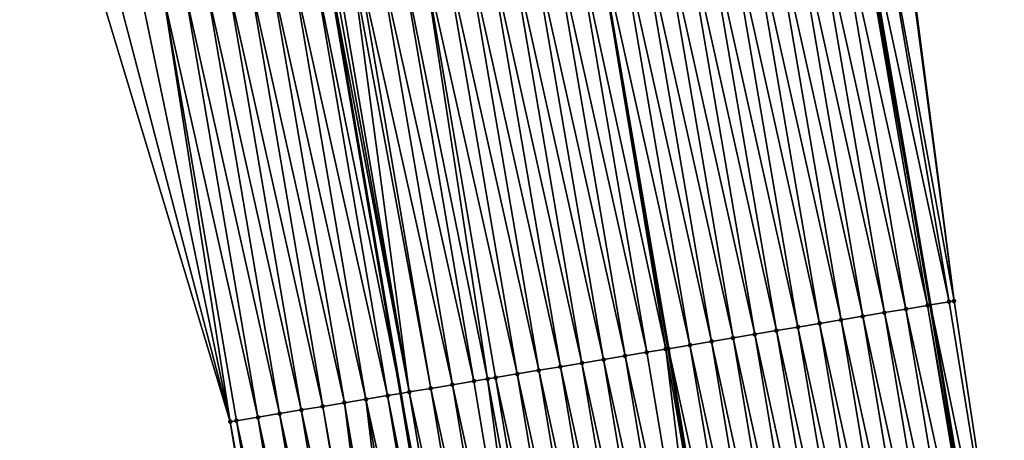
# Model space of a CAD drawing. Header units: feet. Extents: x 2017353 to 2024169, y 808050 to 818690.
# Tile 113 of 256: x 2023532 to 2023577, y 812552 to 812571. Entities that reach past the tile are written whole.
import ezdxf

# ---------------------------------------------------------------- set-up
doc = ezdxf.new("R2010")
doc.units = ezdxf.units.FT
doc.header["$MEASUREMENT"] = 0
for name, color, linetype, lineweight in [('EP_Travel Lane', 172, 'Continuous', 53), ('SB-Road Shots', 141, 'Continuous', 100), ('SB-Road X-Section', 40, 'Continuous', 13), ('STRIPING', 60, 'Continuous', 53)]:
    doc.layers.add(name, color=color, linetype=linetype, lineweight=lineweight)
doc.layers.add('I-77-MM15-17_SB-Surface-BORDER', color=7, linetype='Continuous')
doc.layers.add('I-77-MM15-17_SB-Surface-TIN', color=7, linetype='Continuous')

msp = doc.modelspace()

# ---------------------------------------------------------------- linework, layer by layer
at = {"layer": 'EP_Travel Lane'}
for points in [[(2023596.284518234, 812399.1625808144, 339.4576431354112), (2023593.904532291, 812419.0204368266, 339.4952934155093), (2023591.210723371, 812439.0790463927, 339.5529720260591), (2023588.442235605, 812458.8865119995, 339.5717029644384), (2023585.609785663, 812478.810821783, 339.5495126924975), (2023582.639601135, 812498.5889088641, 339.4654382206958), (2023579.669412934, 812518.3670203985, 339.3932649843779), (2023576.432201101, 812538.3036264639, 339.2930515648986), (2023573.141585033, 812558.0307370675, 339.1721638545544), (2023569.728826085, 812577.9546632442, 339.075669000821), (2023566.093195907, 812597.6213426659, 339.0043168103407), (2023562.457581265, 812617.2879380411, 338.9168005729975), (2023558.563608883, 812637.0933242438, 338.7898553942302), (2023554.625943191, 812656.7013114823, 338.6366287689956), (2023550.542675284, 812676.5231363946, 338.5475239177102), (2023546.219642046, 812696.0501944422, 338.4700102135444), (2023541.896591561, 812715.5773303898, 338.4080457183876), (2023537.138094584, 812735.3533929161, 338.285376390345), (2023532.344277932, 812754.7695084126, 338.0841325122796), (2023527.452835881, 812774.3069496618, 337.8647472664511), (2023522.426846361, 812793.6640726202, 337.6506406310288)], [(2023571.934358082, 812396.2461588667, 337.8023952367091), (2023569.554370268, 812416.1040304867, 337.8267481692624), (2023566.92628622, 812435.6833131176, 337.8312985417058), (2023564.15608299, 812455.4905288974, 337.8113368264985), (2023561.358323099, 812475.1651267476, 337.7879024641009), (2023558.388124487, 812494.9433076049, 337.7493057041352), (2023555.417942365, 812514.7213786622, 337.6574696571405), (2023552.248443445, 812534.262885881, 337.6385206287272), (2023548.95778423, 812553.9902551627, 337.5830953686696), (2023545.631736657, 812573.488675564, 337.5293961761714), (2023541.991213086, 812593.1542787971, 337.4262095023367), (2023538.350654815, 812612.8200694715, 337.359112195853), (2023534.531499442, 812632.2584427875, 337.2298195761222), (2023530.607059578, 812651.869151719, 337.0882833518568), (2023526.600612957, 812671.2139225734, 336.9876426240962), (2023522.131766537, 812690.708760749, 336.9224375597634), (2023517.662945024, 812710.2034902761, 336.8355015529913), (2023512.799115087, 812729.2318541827, 336.6093651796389), (2023507.683885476, 812748.5675013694, 336.4284339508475), (2023502.628175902, 812767.7591042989, 336.2105130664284), (2023497.602257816, 812787.1159245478, 335.9708416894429)]]:
    msp.add_polyline3d(points, dxfattribs=at)
at = {"layer": 'I-77-MM15-17_SB-Surface-BORDER', "color": 3, "linetype": 'Continuous', "lineweight": -3}
for points in [[(2023564.766295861, 812617.7156847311, 339.0398908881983), (2023568.612853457, 812598.0882091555, 339.1456143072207), (2023571.61490379, 812578.304106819, 339.176384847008), (2023574.220942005, 812558.2110303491, 339.2334683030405), (2023577.208847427, 812538.4333538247, 339.3367126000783), (2023581.272087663, 812518.6078938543, 339.4837114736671), (2023584.805154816, 812498.914391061, 339.5928744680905), (2023587.814244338, 812479.1421713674, 339.6887056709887), (2023590.678498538, 812459.1992064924, 339.7074682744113), (2023593.729896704, 812439.431300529, 339.708063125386), (2023595.710380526, 812419.2367564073, 339.5904332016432), (2023599.120282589, 812399.502251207, 339.6247910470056)], [(2023564.375065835, 812395.3407598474, 337.3066493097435), (2023562.987987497, 812415.3175044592, 337.438716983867), (2023559.384570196, 812434.6287657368, 337.387037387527), (2023556.61524062, 812454.4360953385, 337.3347998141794), (2023553.829458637, 812474.0334825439, 337.3175091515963), (2023550.859254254, 812493.8117018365, 337.2975461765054), (2023548.877972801, 812513.7383510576, 337.2386097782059), (2023544.386066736, 812532.9490345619, 337.0595483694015), (2023541.168767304, 812552.6883984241, 336.9445273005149), (2023535.458753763, 812571.6023929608, 336.7103322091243), (2023531.549879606, 812591.2184761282, 336.6298416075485), (2023526.928565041, 812610.7026300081, 336.5239740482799)]]:
    msp.add_polyline3d(points, dxfattribs=at)
at = {"layer": 'I-77-MM15-17_SB-Surface-TIN', "color": 128, "linetype": 'Continuous', "lineweight": -3}
for points in [[(2023574.220942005, 812558.2110303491, 339.2334683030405), (2023571.568250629, 812578.2954623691, 339.1737496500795), (2023570.584986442, 812578.113276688, 339.1191691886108)], [(2023574.220942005, 812558.2110303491, 339.2334683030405), (2023571.61490379, 812578.304106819, 339.176384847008), (2023571.568250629, 812578.2954623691, 339.1737496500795)], [(2023573.008485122, 812558.0085042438, 339.1645737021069), (2023569.601717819, 812577.9311149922, 339.0692108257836), (2023568.618455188, 812577.7489208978, 339.0130090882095)], [(2023569.601717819, 812577.9311149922, 339.0692108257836), (2023573.141585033, 812558.0307370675, 339.1721638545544), (2023569.728826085, 812577.9546632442, 339.075669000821)], [(2023573.008485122, 812558.0085042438, 339.1645737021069), (2023573.141585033, 812558.0307370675, 339.1721638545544), (2023569.601717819, 812577.9311149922, 339.0692108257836)], [(2023573.994819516, 812558.1732601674, 339.2208203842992), (2023570.584986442, 812578.113276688, 339.1191691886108), (2023569.728826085, 812577.9546632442, 339.075669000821)], [(2023573.994819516, 812558.1732601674, 339.2208203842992), (2023569.728826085, 812577.9546632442, 339.075669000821), (2023573.141585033, 812558.0307370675, 339.1721638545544)], [(2023573.994819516, 812558.1732601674, 339.2208203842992), (2023574.220942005, 812558.2110303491, 339.2334683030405), (2023570.584986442, 812578.113276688, 339.1191691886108)], [(2023570.049491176, 812557.5141811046, 338.9818337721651), (2023566.651938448, 812577.3844866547, 338.8917307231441), (2023565.668681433, 812577.2022622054, 338.8296794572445)], [(2023571.035822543, 812557.6789551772, 339.042669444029), (2023567.635195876, 812577.5667088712, 338.9533517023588), (2023566.651938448, 812577.3844866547, 338.8917307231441)], [(2023570.049491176, 812557.5141811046, 338.9818337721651), (2023571.035822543, 812557.6789551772, 339.042669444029), (2023566.651938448, 812577.3844866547, 338.8917307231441)], [(2023572.022152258, 812557.8437391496, 339.1060082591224), (2023568.618455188, 812577.7489208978, 339.0130090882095), (2023567.635195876, 812577.5667088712, 338.9533517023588)], [(2023571.035822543, 812557.6789551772, 339.042669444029), (2023572.022152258, 812557.8437391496, 339.1060082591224), (2023567.635195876, 812577.5667088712, 338.9533517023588)], [(2023572.022152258, 812557.8437391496, 339.1060082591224), (2023573.008485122, 812558.0085042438, 339.1645737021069), (2023568.618455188, 812577.7489208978, 339.0130090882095)], [(2023568.07682392, 812557.1846600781, 338.8670194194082), (2023564.685420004, 812577.0200616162, 338.7722261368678), (2023563.702157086, 812576.8378690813, 338.7163249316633)], [(2023569.063158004, 812557.3494178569, 338.9237352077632), (2023565.668681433, 812577.2022622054, 338.8296794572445), (2023564.685420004, 812577.0200616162, 338.7722261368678)], [(2023568.07682392, 812557.1846600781, 338.8670194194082), (2023569.063158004, 812557.3494178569, 338.9237352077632), (2023564.685420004, 812577.0200616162, 338.7722261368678)], [(2023569.063158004, 812557.3494178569, 338.9237352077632), (2023570.049491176, 812557.5141811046, 338.9818337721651), (2023565.668681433, 812577.2022622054, 338.8296794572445)], [(2023566.10415795, 812556.8551313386, 338.7502548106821), (2023562.718907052, 812576.655606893, 338.6470012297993), (2023561.735649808, 812576.4733836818, 338.5851885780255)], [(2023567.090491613, 812557.0198916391, 338.8076082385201), (2023563.702157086, 812576.8378690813, 338.7163249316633), (2023562.718907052, 812576.655606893, 338.6470012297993)], [(2023566.10415795, 812556.8551313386, 338.7502548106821), (2023567.090491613, 812557.0198916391, 338.8076082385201), (2023562.718907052, 812576.655606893, 338.6470012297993)], [(2023567.090491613, 812557.0198916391, 338.8076082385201), (2023568.07682392, 812557.1846600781, 338.8670194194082), (2023563.702157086, 812576.8378690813, 338.7163249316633)], [(2023563.14517424, 812556.360746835, 338.5519990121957), (2023559.769134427, 812576.1089420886, 338.4624938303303), (2023558.785883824, 812575.9266829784, 338.3937632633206)], [(2023564.131501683, 812556.5255444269, 338.6187814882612), (2023560.752389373, 812576.2911777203, 338.5266999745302), (2023559.769134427, 812576.1089420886, 338.4624938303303)], [(2023563.14517424, 812556.360746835, 338.5519990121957), (2023564.131501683, 812556.5255444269, 338.6187814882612), (2023559.769134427, 812576.1089420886, 338.4624938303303)], [(2023565.117827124, 812556.6903540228, 338.6885991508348), (2023561.735649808, 812576.4733836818, 338.5851885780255), (2023560.752389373, 812576.2911777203, 338.5266999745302)], [(2023564.131501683, 812556.5255444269, 338.6187814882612), (2023565.117827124, 812556.6903540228, 338.6885991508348), (2023560.752389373, 812576.2911777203, 338.5266999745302)], [(2023565.117827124, 812556.6903540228, 338.6885991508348), (2023566.10415795, 812556.8551313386, 338.7502548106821), (2023561.735649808, 812576.4733836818, 338.5851885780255)], [(2023561.056717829, 812556.0117750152, 338.4036358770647), (2023557.802638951, 812575.7443928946, 338.3190639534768), (2023556.819391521, 812575.5621166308, 338.2470278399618)], [(2023562.158845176, 812556.1959589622, 338.4876740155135), (2023558.785883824, 812575.9266829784, 338.3937632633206), (2023557.802638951, 812575.7443928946, 338.3190639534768)], [(2023561.056717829, 812556.0117750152, 338.4036358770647), (2023561.17252317, 812556.03112877, 338.4126485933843), (2023557.802638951, 812575.7443928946, 338.3190639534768)], [(2023562.158845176, 812556.1959589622, 338.4876740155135), (2023557.802638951, 812575.7443928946, 338.3190639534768), (2023561.17252317, 812556.03112877, 338.4126485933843)], [(2023562.158845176, 812556.1959589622, 338.4876740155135), (2023563.14517424, 812556.360746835, 338.5519990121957), (2023558.785883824, 812575.9266829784, 338.3937632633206)], [(2023558.213546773, 812555.5367004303, 338.2033088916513), (2023554.852880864, 812575.197649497, 338.1194113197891), (2023553.869625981, 812575.0154135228, 338.0551391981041)], [(2023559.199873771, 812555.7015006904, 338.2707660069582), (2023555.83613479, 812575.3798906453, 338.1846805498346), (2023554.852880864, 812575.197649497, 338.1194113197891)], [(2023558.213546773, 812555.5367004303, 338.2033088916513), (2023559.199873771, 812555.7015006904, 338.2707660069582), (2023554.852880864, 812575.197649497, 338.1194113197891)], [(2023560.186200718, 812555.8663012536, 338.3382997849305), (2023556.819391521, 812575.5621166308, 338.2470278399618), (2023555.83613479, 812575.3798906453, 338.1846805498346)], [(2023559.199873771, 812555.7015006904, 338.2707660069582), (2023560.186200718, 812555.8663012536, 338.3382997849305), (2023555.83613479, 812575.3798906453, 338.1846805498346)], [(2023560.186200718, 812555.8663012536, 338.3382997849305), (2023561.056717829, 812556.0117750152, 338.4036358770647), (2023556.819391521, 812575.5621166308, 338.2470278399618)], [(2023556.240886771, 812555.2071359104, 338.0774973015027), (2023552.886368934, 812574.8331892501, 337.9931219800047), (2023551.903106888, 812574.6509919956, 337.9363112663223)], [(2023557.227218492, 812555.3719078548, 338.1377948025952), (2023553.869625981, 812575.0154135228, 338.0551391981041), (2023552.886368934, 812574.8331892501, 337.9931219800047)], [(2023556.240886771, 812555.2071359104, 338.0774973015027), (2023557.227218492, 812555.3719078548, 338.1377948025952), (2023552.886368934, 812574.8331892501, 337.9931219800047)], [(2023557.227218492, 812555.3719078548, 338.1377948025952), (2023558.213546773, 812555.5367004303, 338.2033088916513), (2023553.869625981, 812575.0154135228, 338.0551391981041)], [(2023552.915282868, 812554.6515271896, 337.8621499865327), (2023549.936588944, 812574.286564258, 337.8162865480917), (2023548.953332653, 812574.104335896, 337.753481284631)], [(2023554.268226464, 812554.8775732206, 337.9521484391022), (2023550.919846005, 812574.4687884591, 337.8782899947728), (2023549.936588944, 812574.286564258, 337.8162865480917)], [(2023552.915282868, 812554.6515271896, 337.8621499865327), (2023553.281897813, 812554.7127828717, 337.8871973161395), (2023549.936588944, 812574.286564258, 337.8162865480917)], [(2023553.281897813, 812554.7127828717, 337.8871973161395), (2023554.268226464, 812554.8775732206, 337.9521484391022), (2023549.936588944, 812574.286564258, 337.8162865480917)], [(2023555.254556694, 812555.0423541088, 338.0147074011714), (2023551.903106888, 812574.6509919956, 337.9363112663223), (2023550.919846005, 812574.4687884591, 337.8782899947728)], [(2023554.268226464, 812554.8775732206, 337.9521484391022), (2023555.254556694, 812555.0423541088, 338.0147074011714), (2023550.919846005, 812574.4687884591, 337.8782899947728)], [(2023555.254556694, 812555.0423541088, 338.0147074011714), (2023556.240886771, 812555.2071359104, 338.0774973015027), (2023551.903106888, 812574.6509919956, 337.9363112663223)], [(2023551.309246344, 812554.3831671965, 337.748451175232), (2023547.970075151, 812573.9221140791, 337.6919373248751), (2023546.986818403, 812573.7398881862, 337.6296078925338)], [(2023552.295571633, 812554.5479777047, 337.8184994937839), (2023548.953332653, 812574.104335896, 337.753481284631), (2023547.970075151, 812573.9221140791, 337.6919373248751)], [(2023551.309246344, 812554.3831671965, 337.748451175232), (2023552.295571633, 812554.5479777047, 337.8184994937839), (2023547.970075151, 812573.9221140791, 337.6919373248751)], [(2023552.295571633, 812554.5479777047, 337.8184994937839), (2023552.915282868, 812554.6515271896, 337.8621499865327), (2023548.953332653, 812574.104335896, 337.753481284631)], [(2023548.350272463, 812553.8887237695, 337.5352966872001), (2023545.020329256, 812573.3753047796, 337.4795851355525), (2023544.037087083, 812573.193000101, 337.4020733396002)], [(2023545.020329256, 812573.3753047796, 337.4795851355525), (2023548.95778423, 812553.9902551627, 337.5830953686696), (2023545.631736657, 812573.488675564, 337.5293961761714)], [(2023548.350272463, 812553.8887237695, 337.5352966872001), (2023548.95778423, 812553.9902551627, 337.5830953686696), (2023545.020329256, 812573.3753047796, 337.4795851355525)], [(2023549.336592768, 812554.0535641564, 337.6128998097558), (2023545.79832434, 812573.5195652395, 337.5429679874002), (2023545.631736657, 812573.488675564, 337.5293961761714)], [(2023549.336592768, 812554.0535641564, 337.6128998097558), (2023545.631736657, 812573.488675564, 337.5293961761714), (2023548.95778423, 812553.9902551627, 337.5830953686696)], [(2023549.336592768, 812554.0535641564, 337.6128998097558), (2023546.003569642, 812573.5576191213, 337.5589590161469), (2023545.79832434, 812573.5195652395, 337.5429679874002)], [(2023549.336592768, 812554.0535641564, 337.6128998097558), (2023546.710308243, 812573.6886389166, 337.6113445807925), (2023546.003569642, 812573.5576191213, 337.5589590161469)], [(2023550.322920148, 812554.2183621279, 337.6797782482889), (2023546.986818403, 812573.7398881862, 337.6296078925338), (2023546.710308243, 812573.6886389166, 337.6113445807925)], [(2023549.336592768, 812554.0535641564, 337.6128998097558), (2023550.322920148, 812554.2183621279, 337.6797782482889), (2023546.710308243, 812573.6886389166, 337.6113445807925)], [(2023550.322920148, 812554.2183621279, 337.6797782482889), (2023551.309246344, 812554.3831671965, 337.748451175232), (2023546.986818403, 812573.7398881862, 337.6296078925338)], [(2023546.377634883, 812553.5590248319, 337.3754977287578), (2023543.053843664, 812573.0107021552, 337.3258590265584), (2023542.070599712, 812572.8284070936, 337.2502004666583)], [(2023547.363953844, 812553.7238732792, 337.4551389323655), (2023544.037087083, 812573.193000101, 337.4020733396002), (2023543.053843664, 812573.0107021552, 337.3258590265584)], [(2023546.377634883, 812553.5590248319, 337.3754977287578), (2023547.363953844, 812553.7238732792, 337.4551389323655), (2023543.053843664, 812573.0107021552, 337.3258590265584)], [(2023547.363953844, 812553.7238732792, 337.4551389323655), (2023548.350272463, 812553.8887237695, 337.5352966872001), (2023544.037087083, 812573.193000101, 337.4020733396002)], [(2023543.418681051, 812553.0644612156, 337.1319535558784), (2023540.104115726, 812572.4637957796, 337.0947998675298), (2023539.120867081, 812572.281526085, 337.0240296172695)], [(2023544.404996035, 812553.2293334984, 337.2176215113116), (2023541.087355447, 812572.64611372, 337.1748672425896), (2023540.104115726, 812572.4637957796, 337.0947998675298)], [(2023543.418681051, 812553.0644612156, 337.1319535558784), (2023544.404996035, 812553.2293334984, 337.2176215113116), (2023540.104115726, 812572.4637957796, 337.0947998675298)], [(2023545.391314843, 812553.3941828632, 337.2974946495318), (2023542.070599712, 812572.8284070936, 337.2502004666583), (2023541.087355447, 812572.64611372, 337.1748672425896)], [(2023544.404996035, 812553.2293334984, 337.2176215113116), (2023545.391314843, 812553.3941828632, 337.2974946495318), (2023541.087355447, 812572.64611372, 337.1748672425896)], [(2023545.391314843, 812553.3941828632, 337.2974946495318), (2023546.377634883, 812553.5590248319, 337.3754977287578), (2023542.070599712, 812572.8284070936, 337.2502004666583)], [(2023541.168767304, 812552.6883984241, 336.9445273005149), (2023538.137624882, 812572.0992215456, 336.9465446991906), (2023537.154390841, 812571.9168729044, 336.8605611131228)], [(2023542.432365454, 812552.8995926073, 337.0472146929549), (2023539.120867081, 812572.281526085, 337.0240296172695), (2023538.137624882, 812572.0992215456, 336.9465446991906)], [(2023541.446047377, 812552.7347388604, 336.9662335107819), (2023538.137624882, 812572.0992215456, 336.9465446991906), (2023541.168767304, 812552.6883984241, 336.9445273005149)], [(2023542.432365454, 812552.8995926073, 337.0472146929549), (2023538.137624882, 812572.0992215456, 336.9465446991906), (2023541.446047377, 812552.7347388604, 336.9662335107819)], [(2023542.432365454, 812552.8995926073, 337.0472146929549), (2023543.418681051, 812553.0644612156, 337.1319535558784), (2023539.120867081, 812572.281526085, 337.0240296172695)], [(2023541.168767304, 812552.6883984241, 336.9445273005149), (2023536.171158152, 812571.7345169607, 336.7731703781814), (2023535.458753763, 812571.6023929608, 336.7103322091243)], [(2023541.168767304, 812552.6883984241, 336.9445273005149), (2023537.154390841, 812571.9168729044, 336.8605611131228), (2023536.171158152, 812571.7345169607, 336.7731703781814)], [(2023577.208847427, 812538.4333538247, 339.3367126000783), (2023573.994819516, 812558.1732601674, 339.2208203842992), (2023573.141585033, 812558.0307370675, 339.1721638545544)], [(2023577.208847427, 812538.4333538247, 339.3367126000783), (2023574.220942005, 812558.2110303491, 339.2334683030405), (2023573.994819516, 812558.1732601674, 339.2208203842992)], [(2023574.326439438, 812537.9518396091, 339.1622969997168), (2023571.035822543, 812557.6789551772, 339.042669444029), (2023570.049491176, 812557.5141811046, 338.9818337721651)], [(2023575.312768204, 812538.1166292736, 339.2270773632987), (2023572.022152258, 812557.8437391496, 339.1060082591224), (2023571.035822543, 812557.6789551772, 339.042669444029)], [(2023574.326439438, 812537.9518396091, 339.1622969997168), (2023575.312768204, 812538.1166292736, 339.2270773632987), (2023571.035822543, 812557.6789551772, 339.042669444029)], [(2023576.299101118, 812538.2813940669, 339.2855690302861), (2023573.008485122, 812558.0085042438, 339.1645737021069), (2023572.022152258, 812557.8437391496, 339.1060082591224)], [(2023575.312768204, 812538.1166292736, 339.2270773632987), (2023576.299101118, 812538.2813940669, 339.2855690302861), (2023572.022152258, 812557.8437391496, 339.1060082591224)], [(2023573.008485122, 812558.0085042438, 339.1645737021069), (2023576.432201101, 812538.3036264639, 339.2930515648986), (2023573.141585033, 812558.0307370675, 339.1721638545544)], [(2023576.299101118, 812538.2813940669, 339.2855690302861), (2023576.432201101, 812538.3036264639, 339.2930515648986), (2023573.008485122, 812558.0085042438, 339.1645737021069)], [(2023577.208847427, 812538.4333538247, 339.3367126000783), (2023573.141585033, 812558.0307370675, 339.1721638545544), (2023576.432201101, 812538.3036264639, 339.2930515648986)], [(2023571.367450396, 812537.4574870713, 338.9721168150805), (2023568.07682392, 812557.1846600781, 338.8670194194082), (2023567.090491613, 812557.0198916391, 338.8076082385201)], [(2023572.353782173, 812537.622258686, 339.03233330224), (2023569.063158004, 812557.3494178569, 338.9237352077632), (2023568.07682392, 812557.1846600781, 338.8670194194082)], [(2023571.367450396, 812537.4574870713, 338.9721168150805), (2023572.353782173, 812537.622258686, 339.03233330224), (2023568.07682392, 812557.1846600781, 338.8670194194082)], [(2023573.340112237, 812537.7870405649, 339.095145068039), (2023570.049491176, 812557.5141811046, 338.9818337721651), (2023569.063158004, 812557.3494178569, 338.9237352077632)], [(2023572.353782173, 812537.622258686, 339.03233330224), (2023573.340112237, 812537.7870405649, 339.095145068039), (2023569.063158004, 812557.3494178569, 338.9237352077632)], [(2023573.340112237, 812537.7870405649, 339.095145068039), (2023574.326439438, 812537.9518396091, 339.1622969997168), (2023570.049491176, 812557.5141811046, 338.9818337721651)], [(2023569.394796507, 812537.1278859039, 338.8370343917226), (2023566.10415795, 812556.8551313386, 338.7502548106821), (2023565.117827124, 812556.6903540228, 338.6885991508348)], [(2023570.381121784, 812537.2926964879, 338.9071041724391), (2023567.090491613, 812557.0198916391, 338.8076082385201), (2023566.10415795, 812556.8551313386, 338.7502548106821)], [(2023569.394796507, 812537.1278859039, 338.8370343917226), (2023570.381121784, 812537.2926964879, 338.9071041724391), (2023566.10415795, 812556.8551313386, 338.7502548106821)], [(2023570.381121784, 812537.2926964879, 338.9071041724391), (2023571.367450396, 812537.4574870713, 338.9721168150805), (2023567.090491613, 812557.0198916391, 338.8076082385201)], [(2023566.435818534, 812536.6334670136, 338.6300770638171), (2023563.14517424, 812556.360746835, 338.5519990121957), (2023562.158845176, 812556.1959589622, 338.4876740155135)], [(2023567.422144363, 812536.7982742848, 338.6993091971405), (2023564.131501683, 812556.5255444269, 338.6187814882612), (2023563.14517424, 812556.360746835, 338.5519990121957)], [(2023566.435818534, 812536.6334670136, 338.6300770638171), (2023567.422144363, 812536.7982742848, 338.6993091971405), (2023563.14517424, 812556.360746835, 338.5519990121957)], [(2023568.408470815, 812536.9630778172, 338.7675960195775), (2023565.117827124, 812556.6903540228, 338.6885991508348), (2023564.131501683, 812556.5255444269, 338.6187814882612)], [(2023567.422144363, 812536.7982742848, 338.6993091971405), (2023568.408470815, 812536.9630778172, 338.7675960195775), (2023564.131501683, 812556.5255444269, 338.6187814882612)], [(2023568.408470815, 812536.9630778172, 338.7675960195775), (2023569.394796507, 812537.1278859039, 338.8370343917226), (2023565.117827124, 812556.6903540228, 338.6885991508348)], [(2023563.476848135, 812536.1390027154, 338.4116384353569), (2023560.186200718, 812555.8663012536, 338.3382997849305), (2023559.199873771, 812555.7015006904, 338.2707660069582)], [(2023563.476848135, 812536.1390027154, 338.4116384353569), (2023561.056717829, 812556.0117750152, 338.4036358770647), (2023560.186200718, 812555.8663012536, 338.3382997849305)], [(2023561.056717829, 812556.0117750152, 338.4036358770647), (2023564.463171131, 812536.3038269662, 338.4851638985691), (2023561.17252317, 812556.03112877, 338.4126485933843)], [(2023563.476848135, 812536.1390027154, 338.4116384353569), (2023564.463171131, 812536.3038269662, 338.4851638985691), (2023561.056717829, 812556.0117750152, 338.4036358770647)], [(2023565.449494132, 812536.4686511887, 338.5586821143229), (2023562.158845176, 812556.1959589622, 338.4876740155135), (2023561.17252317, 812556.03112877, 338.4126485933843)], [(2023565.449494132, 812536.4686511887, 338.5586821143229), (2023561.17252317, 812556.03112877, 338.4126485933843), (2023564.463171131, 812536.3038269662, 338.4851638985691)], [(2023565.449494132, 812536.4686511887, 338.5586821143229), (2023566.435818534, 812536.6334670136, 338.6300770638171), (2023562.158845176, 812556.1959589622, 338.4876740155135)], [(2023560.517872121, 812535.6445720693, 338.2017086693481), (2023557.227218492, 812555.3719078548, 338.1377948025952), (2023556.240886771, 812555.2071359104, 338.0774973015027)], [(2023561.504199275, 812535.8093714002, 338.2689331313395), (2023558.213546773, 812555.5367004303, 338.2033088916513), (2023557.227218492, 812555.3719078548, 338.1377948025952)], [(2023560.517872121, 812535.6445720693, 338.2017086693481), (2023561.504199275, 812535.8093714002, 338.2689331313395), (2023557.227218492, 812555.3719078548, 338.1377948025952)], [(2023562.490524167, 812535.9741842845, 338.3395845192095), (2023559.199873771, 812555.7015006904, 338.2707660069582), (2023558.213546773, 812555.5367004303, 338.2033088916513)], [(2023561.504199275, 812535.8093714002, 338.2689331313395), (2023562.490524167, 812535.9741842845, 338.3395845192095), (2023558.213546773, 812555.5367004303, 338.2033088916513)], [(2023562.490524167, 812535.9741842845, 338.3395845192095), (2023563.476848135, 812536.1390027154, 338.4116384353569), (2023559.199873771, 812555.7015006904, 338.2707660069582)], [(2023558.545220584, 812535.3149568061, 338.0630621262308), (2023555.254556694, 812555.0423541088, 338.0147074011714), (2023554.268226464, 812554.8775732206, 337.9521484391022)], [(2023559.531545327, 812535.4797705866, 338.1339401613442), (2023556.240886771, 812555.2071359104, 338.0774973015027), (2023555.254556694, 812555.0423541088, 338.0147074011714)], [(2023558.545220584, 812535.3149568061, 338.0630621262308), (2023559.531545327, 812535.4797705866, 338.1339401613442), (2023555.254556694, 812555.0423541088, 338.0147074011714)], [(2023559.531545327, 812535.4797705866, 338.1339401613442), (2023560.517872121, 812535.6445720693, 338.2017086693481), (2023556.240886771, 812555.2071359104, 338.0774973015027)], [(2023555.586238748, 812534.820561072, 337.8619597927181), (2023552.295571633, 812554.5479777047, 337.8184994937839), (2023551.309246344, 812554.3831671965, 337.748451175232)], [(2023555.586238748, 812534.820561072, 337.8619597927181), (2023552.915282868, 812554.6515271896, 337.8621499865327), (2023552.295571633, 812554.5479777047, 337.8184994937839)], [(2023556.572567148, 812534.9853529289, 337.9272944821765), (2023553.281897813, 812554.7127828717, 337.8871973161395), (2023552.915282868, 812554.6515271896, 337.8621499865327)], [(2023555.586238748, 812534.820561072, 337.8619597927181), (2023556.572567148, 812534.9853529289, 337.9272944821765), (2023552.915282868, 812554.6515271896, 337.8621499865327)], [(2023557.55889468, 812535.1501499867, 337.9939442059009), (2023554.268226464, 812554.8775732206, 337.9521484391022), (2023553.281897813, 812554.7127828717, 337.8871973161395)], [(2023556.572567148, 812534.9853529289, 337.9272944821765), (2023557.55889468, 812535.1501499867, 337.9939442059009), (2023553.281897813, 812554.7127828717, 337.8871973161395)], [(2023557.55889468, 812535.1501499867, 337.9939442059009), (2023558.545220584, 812535.3149568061, 338.0630621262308), (2023554.268226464, 812554.8775732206, 337.9521484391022)], [(2023552.627257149, 812534.3261639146, 337.6604976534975), (2023549.336592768, 812554.0535641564, 337.6128998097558), (2023548.95778423, 812553.9902551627, 337.5830953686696)], [(2023553.613585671, 812534.4909550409, 337.7256475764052), (2023550.322920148, 812554.2183621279, 337.6797782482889), (2023549.336592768, 812554.0535641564, 337.6128998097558)], [(2023552.627257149, 812534.3261639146, 337.6604976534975), (2023553.613585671, 812534.4909550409, 337.7256475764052), (2023549.336592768, 812554.0535641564, 337.6128998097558)], [(2023554.599910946, 812534.6557656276, 337.7957180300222), (2023551.309246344, 812554.3831671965, 337.748451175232), (2023550.322920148, 812554.2183621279, 337.6797782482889)], [(2023553.613585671, 812534.4909550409, 337.7256475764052), (2023554.599910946, 812534.6557656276, 337.7957180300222), (2023550.322920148, 812554.2183621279, 337.6797782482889)], [(2023554.599910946, 812534.6557656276, 337.7957180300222), (2023555.586238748, 812534.820561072, 337.8619597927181), (2023551.309246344, 812554.3831671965, 337.748451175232)], [(2023548.881615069, 812533.7003954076, 337.4218788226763), (2023546.377634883, 812553.5590248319, 337.3754977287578), (2023545.391314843, 812553.3941828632, 337.2974946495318)], [(2023549.767804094, 812533.8484782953, 337.4859731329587), (2023547.363953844, 812553.7238732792, 337.4551389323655), (2023546.377634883, 812553.5590248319, 337.3754977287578)], [(2023548.881615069, 812533.7003954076, 337.4218788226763), (2023549.668262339, 812533.8318459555, 337.4790606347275), (2023546.377634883, 812553.5590248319, 337.3754977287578)], [(2023549.668262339, 812533.8318459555, 337.4790606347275), (2023549.767804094, 812533.8484782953, 337.4859731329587), (2023546.377634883, 812553.5590248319, 337.3754977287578)], [(2023551.640923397, 812534.1614041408, 337.6032751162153), (2023548.350272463, 812553.8887237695, 337.5352966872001), (2023547.363953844, 812553.7238732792, 337.4551389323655)], [(2023549.767804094, 812533.8484782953, 337.4859731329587), (2023550.654591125, 812533.9966354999, 337.5438105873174), (2023547.363953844, 812553.7238732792, 337.4551389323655)], [(2023550.654591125, 812533.9966354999, 337.5438105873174), (2023551.640923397, 812534.1614041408, 337.6032751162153), (2023547.363953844, 812553.7238732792, 337.4551389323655)], [(2023548.350272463, 812553.8887237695, 337.5352966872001), (2023552.248443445, 812534.262885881, 337.6385206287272), (2023548.95778423, 812553.9902551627, 337.5830953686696)], [(2023551.640923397, 812534.1614041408, 337.6032751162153), (2023552.248443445, 812534.262885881, 337.6385206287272), (2023548.350272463, 812553.8887237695, 337.5352966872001)], [(2023552.627257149, 812534.3261639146, 337.6604976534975), (2023548.95778423, 812553.9902551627, 337.5830953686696), (2023552.248443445, 812534.262885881, 337.6385206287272)], [(2023547.695619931, 812533.50217596, 337.3265750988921), (2023544.404996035, 812553.2293334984, 337.2176215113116), (2023543.418681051, 812553.0644612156, 337.1319535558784)], [(2023548.681938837, 812533.6670247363, 337.4063017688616), (2023545.391314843, 812553.3941828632, 337.2974946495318), (2023544.404996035, 812553.2293334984, 337.2176215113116)], [(2023547.695619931, 812533.50217596, 337.3265750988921), (2023548.681938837, 812533.6670247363, 337.4063017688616), (2023544.404996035, 812553.2293334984, 337.2176215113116)], [(2023548.681938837, 812533.6670247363, 337.4063017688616), (2023548.881615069, 812533.7003954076, 337.4218788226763), (2023545.391314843, 812553.3941828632, 337.2974946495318)], [(2023544.736663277, 812533.0076292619, 337.0873017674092), (2023541.446047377, 812552.7347388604, 336.9662335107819), (2023541.168767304, 812552.6883984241, 336.9445273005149)], [(2023544.736663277, 812533.0076292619, 337.0873017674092), (2023541.168767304, 812552.6883984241, 336.9445273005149), (2023544.386066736, 812532.9490345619, 337.0595483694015)], [(2023545.722982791, 812533.1724743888, 337.1661056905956), (2023542.432365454, 812552.8995926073, 337.0472146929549), (2023541.446047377, 812552.7347388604, 336.9662335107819)], [(2023545.722982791, 812533.1724743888, 337.1661056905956), (2023541.446047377, 812552.7347388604, 336.9662335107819), (2023544.736663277, 812533.0076292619, 337.0873017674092)], [(2023546.709301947, 812533.337321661, 337.245452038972), (2023543.418681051, 812553.0644612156, 337.1319535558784), (2023542.432365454, 812552.8995926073, 337.0472146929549)], [(2023545.722982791, 812533.1724743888, 337.1661056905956), (2023546.709301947, 812533.337321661, 337.245452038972), (2023542.432365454, 812552.8995926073, 337.0472146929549)], [(2023546.709301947, 812533.337321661, 337.245452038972), (2023547.695619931, 812533.50217596, 337.3265750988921), (2023543.418681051, 812553.0644612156, 337.1319535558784)]]:
    msp.add_3dface(points, dxfattribs=at)
at = {"layer": 'SB-Road Shots', "lineweight": 100}
for p in [(2023573.994819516, 812558.1732601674, 339.2208203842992), (2023574.220942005, 812558.2110303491, 339.2334683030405), (2023571.035822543, 812557.6789551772, 339.042669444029), (2023572.022152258, 812557.8437391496, 339.1060082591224), (2023573.008485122, 812558.0085042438, 339.1645737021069), (2023568.07682392, 812557.1846600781, 338.8670194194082), (2023569.063158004, 812557.3494178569, 338.9237352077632), (2023570.049491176, 812557.5141811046, 338.9818337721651), (2023566.10415795, 812556.8551313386, 338.7502548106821), (2023567.090491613, 812557.0198916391, 338.8076082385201), (2023563.14517424, 812556.360746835, 338.5519990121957), (2023564.131501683, 812556.5255444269, 338.6187814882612), (2023565.117827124, 812556.6903540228, 338.6885991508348), (2023560.186200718, 812555.8663012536, 338.3382997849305), (2023561.056717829, 812556.0117750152, 338.4036358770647), (2023561.17252317, 812556.03112877, 338.4126485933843), (2023562.158845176, 812556.1959589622, 338.4876740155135), (2023557.227218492, 812555.3719078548, 338.1377948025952), (2023558.213546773, 812555.5367004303, 338.2033088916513), (2023559.199873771, 812555.7015006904, 338.2707660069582), (2023555.254556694, 812555.0423541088, 338.0147074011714), (2023556.240886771, 812555.2071359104, 338.0774973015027), (2023552.295571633, 812554.5479777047, 337.8184994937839), (2023552.915282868, 812554.6515271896, 337.8621499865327), (2023553.281897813, 812554.7127828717, 337.8871973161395), (2023554.268226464, 812554.8775732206, 337.9521484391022), (2023549.336592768, 812554.0535641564, 337.6128998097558), (2023550.322920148, 812554.2183621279, 337.6797782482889), (2023551.309246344, 812554.3831671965, 337.748451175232), (2023546.377634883, 812553.5590248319, 337.3754977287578), (2023547.363953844, 812553.7238732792, 337.4551389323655), (2023548.350272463, 812553.8887237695, 337.5352966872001), (2023544.404996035, 812553.2293334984, 337.2176215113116), (2023545.391314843, 812553.3941828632, 337.2974946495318), (2023541.168767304, 812552.6883984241, 336.9445273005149), (2023541.446047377, 812552.7347388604, 336.9662335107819), (2023542.432365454, 812552.8995926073, 337.0472146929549), (2023543.418681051, 812553.0644612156, 337.1319535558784)]:
    msp.add_point(p, dxfattribs=at)
at = {"layer": 'SB-Road X-Section', "extrusion": (0.1645321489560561, -0.9863635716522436, 0.004009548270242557), "elevation": -468533.4438906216, "flags": 128}
msp.add_lwpolyline([(2129688.963701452, 2217.858755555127), (2129688.734446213, 2217.846107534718), (2129687.734446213, 2217.789860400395), (2129686.734446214, 2217.731294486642), (2129685.734446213, 2217.66795516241), (2129684.734446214, 2217.607119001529), (2129683.734446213, 2217.549019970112), (2129682.734446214, 2217.492303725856), (2129681.734446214, 2217.432892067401), (2129680.734446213, 2217.375538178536), (2129679.734446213, 2217.31388202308), (2129678.734446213, 2217.244063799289), (2129677.734446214, 2217.177280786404), (2129676.734446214, 2217.112955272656), (2129675.734446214, 2217.037929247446), (2129675.617034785, 2217.02891645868), (2129674.734446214, 2216.963579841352), (2129673.734446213, 2216.896045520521), (2129672.734446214, 2216.828587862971), (2129671.734446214, 2216.763073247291), (2129670.734446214, 2216.702775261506), (2129669.734446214, 2216.639984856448), (2129668.734446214, 2216.57742539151), (2129667.734446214, 2216.512473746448), (2129667.362749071, 2216.487426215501), (2129666.734446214, 2216.443775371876), (2129665.734446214, 2216.373726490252), (2129664.734446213, 2216.305053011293), (2129663.734446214, 2216.238174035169), (2129662.734446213, 2216.160570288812), (2129661.734446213, 2216.080411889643), (2129660.734446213, 2216.000770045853), (2129659.734446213, 2215.922766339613), (2129658.734446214, 2215.842892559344), (2129657.734446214, 2215.757223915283), (2129656.734446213, 2215.6724843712), (2129655.734446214, 2215.591502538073), (2129655.453320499, 2215.569796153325)], dxfattribs=at)
at = {"layer": 'STRIPING'}
msp.add_polyline3d([(2023584.233139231, 812397.7191886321, 338.6358276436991), (2023581.853152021, 812417.5770552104, 338.6644771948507), (2023579.191867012, 812437.398421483, 338.6690325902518), (2023576.422535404, 812457.2057656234, 338.6742513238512), (2023573.607263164, 812477.0064366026, 338.6494746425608), (2023570.637065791, 812496.7846092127, 338.6068540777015), (2023567.666870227, 812516.5627697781, 338.5583997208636), (2023564.463171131, 812536.3038269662, 338.4851638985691), (2023561.17252317, 812556.03112877, 338.4126485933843), (2023557.802638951, 812575.7443928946, 338.3190639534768), (2023554.164652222, 812595.4103883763, 338.2015121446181), (2023550.52662909, 812615.0765806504, 338.1218829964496), (2023546.664730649, 812634.6994186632, 338.0105186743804), (2023542.727010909, 812654.3076750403, 337.9071209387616), (2023538.694037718, 812673.8956953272, 337.7802734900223), (2023534.370598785, 812693.4224830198, 337.6683468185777), (2023530.047126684, 812712.9494205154, 337.5863654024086), (2023525.314881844, 812732.3795891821, 337.4566633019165), (2023520.447734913, 812751.7775432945, 337.2826572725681), (2023515.52588206, 812771.1611311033, 337.0762923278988), (2023510.440578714, 812790.5023687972, 336.8391171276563)], dxfattribs=at)

doc.saveas('drawing.dxf')
